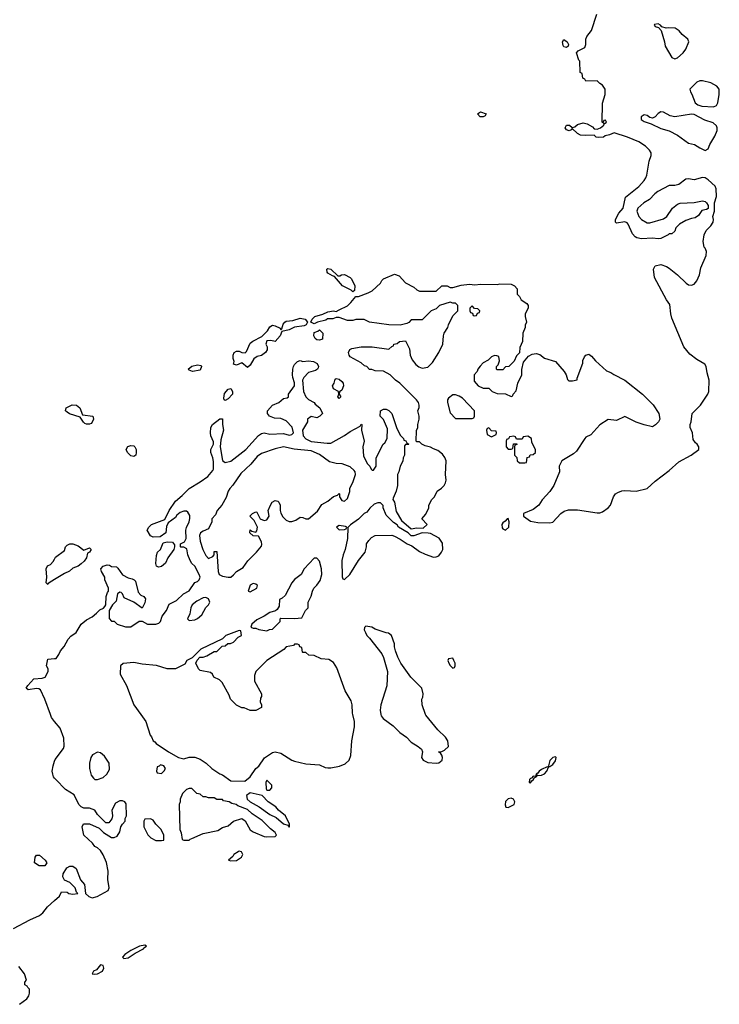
# Model space of a CAD drawing. Header units: inches. Extents: x 2386215 to 2556187, y 580866 to 760840.
# Tile 35 of 203: x 2519748 to 2524791, y 587910 to 595010. Entities that reach past the tile are written whole.
import ezdxf

# ---------------------------------------------------------------- set-up
doc = ezdxf.new("R2010")
doc.units = ezdxf.units.IN
doc.header["$MEASUREMENT"] = 0
for name, color, linetype in [('C5518', 7, 'Continuous'), ('C5519', 7, 'Continuous'), ('C5528', 7, 'Continuous'), ('C5529', 7, 'Continuous')]:
    doc.layers.add(name, color=color, linetype=linetype)

msp = doc.modelspace()

# ---------------------------------------------------------------- linework, layer by layer
at = {"layer": 'C5518', "color": 5, "elevation": 20}
for points in [[(2520000, 589950.5), (2519978, 589978), (2519969.9, 590000)], [(2520000, 589541.2), (2519992.7, 589550), (2519986, 589570), (2519982.7, 589590), (2519989.3, 589630), (2520000, 589664.3)], [(2519702.8, 588457.2), (2519820.6, 588519.4), (2519891.6, 588550), (2519914.3, 588570), (2519947.4, 588612.6), (2520000, 588659.3)], [(2519747.6, 587910), (2519800.5, 587950), (2519814.7, 587970), (2519819.6, 587990), (2519818, 588018), (2519806, 588030), (2519802, 588042), (2519786, 588050), (2519786, 588070), (2519796.4, 588083.6), (2519782.9, 588130), (2519742.7, 588182.7)]]:
    msp.add_lwpolyline(points, dxfattribs=at)
msp.add_lwpolyline([(2519930, 588909), (2519889.3, 588909.3), (2519855.3, 588930), (2519859, 588970), (2519870, 588984.7), (2519890, 588986), (2519931.3, 588950), (2519944.7, 588930)], close=True, dxfattribs=at)
at = {"layer": 'C5519', "color": 5, "elevation": 20}
for points in [[(2520000, 590974.3), (2519978.5, 590961.5), (2519954.4, 590945.6), (2519950, 590938), (2519938, 590950), (2519944, 590990), (2519938, 591050), (2519948.9, 591071.2), (2519970, 591082), (2519990, 591102), (2520000, 591120.6)], [(2519969.9, 590000), (2519929.2, 590110), (2519897, 590177), (2519886, 590186), (2519870, 590187), (2519810, 590177.2), (2519794, 590190), (2519806, 590210), (2519850, 590256), (2519910, 590260.7), (2519932.7, 590270), (2519954, 590310), (2519954, 590330), (2519941.2, 590350), (2519950, 590398), (2520000, 590403.6)]]:
    msp.add_lwpolyline(points, dxfattribs=at)
at = {"layer": 'C5528', "color": 5, "elevation": 20}
for points in [[(2520000, 589664.3), (2520003.7, 589676.3), (2520064.7, 589755.3), (2520069.1, 589770.9), (2520066, 589830), (2520040.2, 589900.2), (2520000, 589950.5)], [(2520621.9, 590000), (2520658, 589950), (2520687.3, 589850), (2520698.5, 589838.5), (2520711.3, 589810), (2520723, 589803), (2520731.3, 589790), (2520820.7, 589730), (2520892, 589690), (2520930, 589681), (2520970, 589691.3), (2521010, 589691.3), (2521050, 589678), (2521092, 589650), (2521132, 589610), (2521190, 589571.3), (2521210, 589564.7), (2521270, 589522), (2521370, 589518), (2521408.7, 589550), (2521449.3, 589610.7), (2521472.9, 589627.1), (2521513.6, 589686.4), (2521570, 589724.7), (2521590, 589731.3), (2521630, 589722), (2521710.6, 589670.6), (2521730, 589662.8), (2521810, 589644.9), (2521910, 589636.4), (2521950, 589617.1), (2521970, 589614.4), (2521990, 589614.4), (2522052.8, 589627.2), (2522095.1, 589644.9), (2522123.6, 589670), (2522135.2, 589704.8), (2522141.6, 589810), (2522162.4, 589910), (2522160.7, 589950), (2522149.8, 590000)], [(2522351.6, 590000), (2522353.4, 589990), (2522368, 589970), (2522439.1, 589919.1), (2522489.4, 589869.4), (2522535.8, 589835.8), (2522570, 589799.1), (2522621, 589770), (2522644.7, 589750), (2522652, 589730), (2522644.9, 589690), (2522657.3, 589670), (2522690, 589653.4), (2522750, 589648.2), (2522770, 589651), (2522794, 589670), (2522795.3, 589690), (2522790, 589706), (2522782, 589722), (2522766, 589730), (2522790, 589732), (2522810, 589742), (2522838, 589770), (2522835.3, 589810), (2522816.5, 589836.5), (2522762, 589890), (2522674.6, 589994.6), (2522672.7, 590000)], [(2520000, 588659.3), (2520034.5, 588690), (2520050, 588722), (2520090, 588718), (2520102, 588710), (2520130, 588704.9), (2520166, 588710), (2520158, 588718), (2520148, 588750), (2520110, 588788), (2520070, 588806), (2520058, 588830), (2520062, 588850), (2520087, 588893), (2520110, 588906), (2520130, 588906.8), (2520156, 588890), (2520186.4, 588806.4), (2520214.8, 588774.8), (2520222, 588710), (2520246.4, 588686.4), (2520270, 588677.3), (2520306.2, 588686.2), (2520385.2, 588730), (2520392.3, 588750), (2520382.7, 588810), (2520386, 588870), (2520373.2, 588933.2), (2520348.9, 588988.8), (2520330, 589018), (2520310, 589038), (2520290, 589048), (2520272.9, 589072.9), (2520210, 589128.7), (2520199, 589190), (2520209, 589211), (2520250.7, 589210.7), (2520319.8, 589179.8), (2520352, 589150), (2520410, 589112), (2520430, 589112), (2520450, 589122), (2520470, 589154), (2520478, 589190), (2520488, 589210), (2520508, 589230), (2520508, 589250), (2520518, 589270), (2520516.4, 589356.4), (2520506, 589370), (2520490, 589378), (2520470, 589378), (2520439.6, 589360.4), (2520412, 589310), (2520418, 589270), (2520411.6, 589248.4), (2520390, 589218), (2520370, 589218), (2520310, 589278), (2520289.3, 589309.3), (2520250, 589325.2), (2520210, 589325.2), (2520190, 589334), (2520174, 589350), (2520140.2, 589420.2), (2520077.8, 589457.8), (2520009.3, 589530), (2520000, 589541.2)]]:
    msp.add_lwpolyline(points, dxfattribs=at)
for points in [[(2520310, 589729), (2520272, 589710), (2520261, 589690), (2520251, 589650), (2520251, 589610), (2520263.5, 589563.5), (2520279.6, 589539.6), (2520290, 589532), (2520310, 589531.3), (2520350, 589544.7), (2520375.3, 589570), (2520396, 589604), (2520394, 589650), (2520360.2, 589700.2), (2520330, 589724)], [(2523610, 589695.4), (2523590, 589689.6), (2523570, 589667), (2523558.8, 589630), (2523561.4, 589621.4), (2523570, 589623.8), (2523590, 589638.8), (2523610, 589664.9), (2523615.1, 589690)], [(2520762, 589638), (2520752.7, 589627.3), (2520738, 589622), (2520734, 589590), (2520738, 589578), (2520770, 589574), (2520790, 589594), (2520798, 589610), (2520786, 589630)], [(2523550, 589622.7), (2523510, 589602.8), (2523491.7, 589590), (2523483.4, 589576.6), (2523470.6, 589570), (2523478, 589562), (2523470, 589566), (2523467.1, 589552.9), (2523450, 589554.7), (2523438.5, 589541.5), (2523430, 589538.9), (2523423.2, 589530), (2523421, 589510), (2523430, 589507.4), (2523438.6, 589521.4), (2523452.8, 589530), (2523456.1, 589543.9), (2523472, 589550), (2523480.1, 589559.9), (2523510, 589563), (2523530, 589571.6), (2523548.4, 589590), (2523558.9, 589618.9)], [(2521530, 589526), (2521522, 589510), (2521523.6, 589463.6), (2521530, 589454), (2521550, 589454), (2521566, 589470), (2521566, 589490)], [(2520990, 589466), (2520970, 589466), (2520950, 589458), (2520922, 589430), (2520904.7, 589390), (2520904.7, 589370), (2520898, 589350), (2520902, 589170), (2520912.7, 589147.3), (2520918, 589098), (2520930, 589094), (2520970, 589094), (2520978, 589102), (2520990, 589104.7), (2521070, 589142), (2521176.5, 589163.5), (2521210, 589184.7), (2521250, 589198), (2521289.1, 589230.9), (2521350, 589251), (2521373.7, 589233.7), (2521408.2, 589168.2), (2521430, 589154), (2521510, 589120.5), (2521530, 589117.1), (2521590, 589119.1), (2521599.5, 589130), (2521589.6, 589150), (2521556.2, 589176.2), (2521496.3, 589236.3), (2521424.5, 589284.5), (2521390, 589313.6), (2521320.4, 589340.4), (2521308, 589350), (2521278, 589358), (2521258, 589370), (2521218, 589378), (2521210, 589386), (2521170, 589386), (2521150, 589398), (2521110, 589398), (2521090, 589406), (2521070, 589406), (2521050, 589426), (2521026, 589430)], [(2521410, 589434), (2521383.8, 589416.2), (2521388.5, 589390), (2521409, 589369), (2521474.5, 589334.5), (2521550, 589278.8), (2521596.3, 589256.3), (2521650, 589210.8), (2521682, 589202), (2521690, 589186.8), (2521694, 589190), (2521693.2, 589210), (2521664, 589270), (2521614, 589310), (2521595.1, 589335.1), (2521539, 589370), (2521496.5, 589416.5)], [(2523290, 589396.5), (2523270, 589391.9), (2523250, 589372.2), (2523247.8, 589347.8), (2523251.7, 589331.7), (2523270, 589328.4), (2523311.7, 589350), (2523317.9, 589370), (2523307.8, 589390)], [(2520690, 589248), (2520650, 589246), (2520642, 589230), (2520642, 589190), (2520671.6, 589131.6), (2520694, 589110), (2520730, 589092), (2520770, 589092), (2520786, 589094), (2520788, 589130), (2520768, 589170), (2520728.9, 589208.8), (2520710, 589238)], [(2521330, 589013.2), (2521322, 589010), (2521292, 588990), (2521283.6, 588976.4), (2521254, 588950), (2521270, 588944.7), (2521310, 588946.8), (2521348, 588970), (2521355.3, 588990), (2521346, 589010)], [(2520650, 588335.4), (2520610.8, 588330), (2520550, 588299.2), (2520506.4, 588270), (2520488.4, 588250), (2520499.8, 588239.8), (2520530, 588245.4), (2520580.8, 588279.2), (2520639.7, 588310), (2520642.5, 588317.5), (2520660.9, 588330)], [(2520330, 588195.1), (2520300.6, 588159.4), (2520280.7, 588150), (2520271, 588130), (2520290, 588126.5), (2520309, 588130), (2520346, 588150), (2520354.6, 588170), (2520350, 588189.2)]]:
    msp.add_lwpolyline(points, close=True, dxfattribs=at)
at = {"layer": 'C5529', "color": 5, "elevation": 20}
for points in [[(2520000, 590403.6), (2520010, 590404.7), (2520030, 590432), (2520041.5, 590458.5), (2520068, 590490), (2520096.4, 590543.6), (2520116.4, 590563.6), (2520155.3, 590590), (2520190, 590651.3), (2520230, 590682), (2520270, 590704.7), (2520302, 590730), (2520324.5, 590755.5), (2520352.9, 590767.1), (2520362, 590778), (2520369, 590790), (2520372.3, 590850), (2520380.2, 590879.8), (2520388, 590890), (2520388, 590910), (2520362, 590970), (2520362, 590990), (2520337.2, 591030), (2520333.2, 591050), (2520349.4, 591070.6), (2520378.8, 591078.8), (2520396, 591076), (2520410, 591067.3), (2520444.7, 591064.7), (2520456, 591056), (2520490, 591007.3), (2520530, 590986), (2520558.8, 590978.8), (2520574, 590970), (2520582, 590962), (2520602.8, 590882.8), (2520620.7, 590860.7), (2520642, 590850), (2520654.8, 590834.8), (2520650, 590806), (2520630, 590766), (2520570, 590808.7), (2520501.2, 590841.2), (2520488, 590870), (2520479, 590879), (2520470, 590882), (2520452, 590870), (2520442.5, 590817.5), (2520416, 590790), (2520392, 590750), (2520392.7, 590692.7), (2520410, 590674), (2520430, 590672), (2520450, 590652), (2520510, 590631.3), (2520550, 590632), (2520610, 590674), (2520630, 590674), (2520670, 590652), (2520730, 590651.3), (2520750, 590658), (2520762, 590670), (2520776, 590710), (2520806, 590750), (2520825.1, 590794.9), (2520878.4, 590821.6), (2520929, 590870), (2520969.5, 590890.5), (2521009.5, 590950.5), (2521030, 590958), (2521042, 590970), (2521048, 590990), (2521042, 591010), (2521009.5, 591069.5), (2520990, 591089.2), (2520978, 591110), (2520959, 591150), (2520953.2, 591193.2), (2520930, 591206), (2520910, 591206), (2520906, 591210), (2520906, 591230), (2520935.3, 591244.7), (2520948.7, 591270), (2520946, 591330), (2520949.3, 591349.3), (2520969.4, 591390), (2520974.2, 591414.2), (2520973.8, 591433.8), (2520958.9, 591458.9), (2520950, 591465.2), (2520930, 591466.6), (2520903.7, 591456.3), (2520881.7, 591438.3), (2520870, 591421.2), (2520818, 591382), (2520805.4, 591354.6), (2520802, 591310), (2520759.6, 591280.4), (2520710, 591278), (2520690, 591288), (2520668, 591330), (2520678, 591350), (2520698, 591370), (2520794.6, 591405.4), (2520825.2, 591470), (2520870, 591538), (2520920.2, 591579.8), (2520969.5, 591630.5), (2521050, 591677.3), (2521103.5, 591716.5), (2521140.1, 591759.9), (2521146, 591770), (2521144.7, 591824.7), (2521141.2, 591850), (2521126, 591890), (2521126, 591910), (2521146, 591950), (2521145.6, 591965.6), (2521125.2, 592010), (2521122.7, 592030), (2521126.6, 592070), (2521137.2, 592090), (2521190, 592132), (2521210.8, 592130.8), (2521211, 592090), (2521217.3, 592050), (2521198.5, 591981.5), (2521193, 591930), (2521210.8, 591830.8), (2521230, 591816), (2521270, 591827.7), (2521379.3, 591910), (2521470, 592012), (2521490, 592026), (2521510, 592030.8), (2521550, 592022), (2521650, 592025.5), (2521690, 592014.8), (2521710, 592018), (2521722, 592030), (2521712.9, 592072.9), (2521670, 592118), (2521630, 592135.3), (2521583.6, 592136.4), (2521548, 592150), (2521535.3, 592170), (2521535.3, 592190), (2521569.3, 592230.7), (2521615.3, 592250), (2521650, 592278), (2521676.4, 592283.6), (2521686, 592290), (2521686, 592310), (2521728.7, 592370), (2521728.9, 592391.2), (2521716, 592430), (2521715.1, 592450), (2521717.2, 592490), (2521721.2, 592510), (2521730, 592524.7), (2521750, 592544.7), (2521770, 592551.3), (2521790, 592546), (2521830, 592550.8), (2521866.4, 592546.4), (2521892, 592530), (2521902, 592510), (2521899.6, 592500.4), (2521894, 592490), (2521879.8, 592480.2), (2521830, 592465.2), (2521797.3, 592430), (2521787.3, 592410), (2521794, 592330), (2521810, 592291), (2521830, 592271), (2521871.3, 592250), (2521878, 592238), (2521911.3, 592210), (2521931.3, 592170), (2521912, 592150), (2521890, 592139), (2521850, 592148), (2521822, 592130), (2521822, 592110), (2521786.8, 592050), (2521790.7, 592010), (2521810, 591986.8), (2521847.9, 591967.9), (2521964.8, 591955.2), (2521990, 591957.1), (2522089.5, 592010.5), (2522130, 592041), (2522202, 592078), (2522210, 592094), (2522214, 592090), (2522212, 592050), (2522232, 591970), (2522222, 591930), (2522225.4, 591865.4), (2522252, 591810), (2522271.3, 591791.3), (2522282, 591770), (2522290, 591762), (2522298, 591762), (2522318, 591790), (2522318, 591850), (2522368, 591950), (2522380.4, 591959.6), (2522398, 591990), (2522400.4, 592060.4), (2522370, 592126), (2522346, 592150), (2522348, 592190), (2522370, 592202), (2522390, 592202), (2522410, 592192), (2522431, 592170), (2522464.7, 592070), (2522490, 592014), (2522514, 591990), (2522518, 591978), (2522532.7, 591972.7), (2522538, 591958), (2522554, 591950), (2522550, 591946), (2522530, 591946), (2522522, 591938), (2522522, 591870), (2522512, 591850), (2522510, 591826), (2522491.3, 591790), (2522482, 591750), (2522472, 591730), (2522471.3, 591650), (2522462, 591610), (2522439.6, 591560.4), (2522438, 591550), (2522451, 591530), (2522462.8, 591462.8), (2522499.8, 591399.8), (2522570, 591338), (2522610, 591344.7), (2522656.4, 591343.6), (2522686, 591370), (2522646, 591410), (2522676.4, 591443.6), (2522698, 591490), (2522698, 591510), (2522718, 591550), (2522738, 591570), (2522758, 591610), (2522788.4, 591631.6), (2522808.4, 591651.6), (2522818, 591670), (2522822, 591690), (2522818, 591730), (2522822, 591830), (2522812.9, 591852.9), (2522796.5, 591876.5), (2522763.1, 591903.1), (2522730, 591915.3), (2522710, 591928.7), (2522670, 591938), (2522646, 591950), (2522630, 591966), (2522610, 591966), (2522606, 591970), (2522607.3, 592047.3), (2522618, 592070), (2522618, 592090), (2522628, 592130), (2522628, 592150), (2522618, 592190), (2522627.3, 592212.7), (2522628, 592230), (2522622, 592250), (2522608.7, 592270), (2522488, 592390), (2522458, 592410), (2522418, 592450), (2522370, 592475.3), (2522310, 592478), (2522287.3, 592487.3), (2522270, 592488), (2522250, 592508), (2522234.6, 592514.6), (2522210, 592535.3), (2522130, 592578), (2522122, 592590), (2522118, 592610), (2522128.9, 592631.2), (2522141.2, 592638.8), (2522210, 592651), (2522290, 592651), (2522410, 592634), (2522430, 592654), (2522442, 592658), (2522446, 592670), (2522470, 592674), (2522486, 592690), (2522530, 592694), (2522556.9, 592636.9), (2522562, 592590), (2522576.9, 592556.9), (2522603.5, 592523.5), (2522626.4, 592506.4), (2522650, 592498), (2522690, 592504.7), (2522723.1, 592536.9), (2522768.7, 592610), (2522798, 592670), (2522802, 592730), (2522808.7, 592750), (2522835.3, 592790), (2522838, 592810), (2522870, 592874), (2522906, 592910), (2522906, 592950), (2522890, 592966), (2522870, 592966), (2522850, 592973.2), (2522774, 592950), (2522750, 592926), (2522714, 592910), (2522650, 592846), (2522570, 592846), (2522552.7, 592827.3), (2522539.6, 592820.4), (2522490, 592808), (2522410, 592808.7), (2522269.1, 592829.1), (2522230, 592848), (2522170, 592848), (2522150, 592842), (2522110, 592842), (2522050, 592862), (2522030, 592862), (2522006.4, 592853.6), (2521967.1, 592852.9), (2521956, 592844), (2521894, 592830), (2521870, 592818), (2521846, 592830), (2521855.3, 592850), (2521875.3, 592870), (2521933.2, 592886.8), (2521970, 592902.8), (2522010, 592910.5), (2522030, 592904.7), (2522050, 592918.8), (2522110, 592946.8), (2522135.3, 592970), (2522170, 593014), (2522190, 593014), (2522260.2, 593039.8), (2522290, 593056), (2522348, 593110), (2522358, 593130), (2522370, 593142), (2522450, 593174), (2522483.5, 593163.5), (2522530, 593112), (2522590, 593082), (2522610, 593062), (2522630, 593052), (2522750, 593052), (2522791.6, 593091.6), (2522830, 593091.3), (2522850, 593078), (2522870, 593078), (2522930, 593096), (2522990, 593102.8), (2523030, 593098.8), (2523070, 593102.8), (2523190, 593101), (2523210, 593104.7), (2523290, 593102), (2523314, 593090), (2523334, 593070), (2523334, 593030), (2523350, 593014), (2523362, 592990), (2523403.6, 592963.6), (2523414, 592950), (2523414, 592930), (2523392, 592890), (2523392, 592870), (2523402, 592830), (2523392.7, 592807.3), (2523392, 592790), (2523374, 592750), (2523372, 592690), (2523352.7, 592647.3), (2523351.6, 592608.4), (2523330, 592586), (2523311.3, 592548.7), (2523290, 592526), (2523274, 592510), (2523250, 592506), (2523230, 592486), (2523190, 592486), (2523186, 592490), (2523186, 592510), (2523198, 592522), (2523206, 592550), (2523202, 592582), (2523187.3, 592587.3), (2523170, 592588), (2523150, 592578), (2523125.4, 592554.6), (2523090, 592535.3), (2523067.5, 592512.5), (2523051.3, 592490), (2523046, 592474), (2523024.7, 592450), (2523023.6, 592403.6), (2523054, 592370), (2523090, 592354), (2523130, 592354), (2523154, 592330), (2523190, 592314), (2523250, 592312), (2523290, 592294), (2523302, 592298), (2523306, 592310), (2523327.3, 592332.7), (2523338, 592390), (2523368, 592450), (2523368.4, 592488.4), (2523380.2, 592539.8), (2523416, 592584), (2523442.7, 592597.3), (2523470, 592602.8), (2523496.3, 592596.3), (2523532, 592570), (2523610, 592546), (2523674, 592474), (2523686.8, 592450), (2523696, 592416), (2523706.4, 592406.4), (2523733.6, 592406.4), (2523766, 592414), (2523766, 592426), (2523807.3, 592532.7), (2523808.4, 592551.6), (2523820.4, 592579.6), (2523828.4, 592591.6), (2523850, 592598), (2523870, 592584.7), (2523898, 592550), (2523976.9, 592476.9), (2524010, 592466), (2524030, 592451), (2524110.4, 592410.4), (2524238, 592310), (2524313.7, 592233.7), (2524356, 592170), (2524362, 592130), (2524352, 592110), (2524331.1, 592088.8), (2524310, 592075.3), (2524250, 592088.7), (2524191.6, 592108.4), (2524110, 592148), (2524050, 592119), (2523990, 592128), (2523930, 592089), (2523864, 592016), (2523830, 591999), (2523821, 591990), (2523760.9, 591899.1), (2523739.5, 591880.5), (2523656, 591830), (2523637.3, 591790), (2523638.8, 591750), (2523598.8, 591650), (2523570, 591608.7), (2523513.2, 591546.8), (2523490.4, 591509.6), (2523450, 591478.4), (2523380.7, 591450), (2523379.1, 591430), (2523430, 591394.9), (2523483.9, 591383.9), (2523570, 591382), (2523590, 591387), (2523649.8, 591450.2), (2523673.8, 591466.2), (2523704.2, 591475.8), (2523770, 591474.9), (2523910, 591454.3), (2523930, 591454.6), (2523950, 591461.7), (2523989.6, 591490), (2524006, 591510), (2524028, 591570), (2524043, 591590), (2524058.9, 591601.1), (2524087.7, 591612.3), (2524110, 591614.3), (2524190.9, 591609.1), (2524270, 591628.9), (2524330, 591681.7), (2524430, 591758.8), (2524499.3, 591820.7), (2524589.3, 591870), (2524644, 591910), (2524642.7, 591930), (2524632, 591950), (2524619.7, 591959.7), (2524603.6, 591983.6), (2524598.9, 592030), (2524581.8, 592070), (2524580.3, 592090), (2524587.2, 592110), (2524595.4, 592170), (2524655, 592230), (2524709.1, 592310), (2524716.2, 592330), (2524717.4, 592410), (2524703.4, 592463.4), (2524697.1, 592510), (2524686.3, 592526.3), (2524630, 592559.7), (2524577.9, 592597.9), (2524536, 592650), (2524450, 592857.2), (2524441, 592890), (2524435.1, 592955.1), (2524409.4, 592990), (2524325.2, 593150), (2524318, 593210), (2524330, 593234), (2524370, 593244.7), (2524410, 593231), (2524430, 593218), (2524490.7, 593170.7), (2524551.3, 593110), (2524570, 593098.8), (2524590, 593094.8), (2524610, 593104), (2524630, 593127.7), (2524647.6, 593170), (2524659, 593221), (2524697.6, 593310), (2524698, 593338), (2524690, 593362), (2524682, 593370), (2524674, 593410), (2524682, 593458), (2524695.3, 593490), (2524730, 593524), (2524746, 593550), (2524749, 593570), (2524744, 593590), (2524757.2, 593630), (2524757, 593690), (2524770, 593734), (2524769.5, 593790), (2524760.7, 593810), (2524710, 593856.2), (2524690, 593869.4), (2524670, 593872.3), (2524610, 593855.1), (2524570, 593862), (2524550, 593859.5), (2524498.3, 593821.7), (2524470, 593815.1), (2524430, 593813.2), (2524348.7, 593771.3), (2524325.8, 593754.1), (2524286.9, 593713.1), (2524247.3, 593690), (2524204, 593650), (2524197.3, 593630), (2524211, 593590), (2524230.8, 593570), (2524270, 593546), (2524290, 593545.5), (2524390, 593574), (2524413.2, 593590), (2524454, 593650), (2524490, 593678.8), (2524510, 593686.8), (2524610, 593691.3), (2524670, 593704.7), (2524690, 593698), (2524698, 593690), (2524711.3, 593670), (2524711.6, 593648.4), (2524699.6, 593640.4), (2524666, 593634), (2524642, 593598), (2524618, 593582), (2524590, 593577.2), (2524550, 593561.2), (2524504.5, 593535.5), (2524478, 593510), (2524470, 593486), (2524450, 593466), (2524430, 593466), (2524422, 593458), (2524370, 593433.2), (2524350.6, 593429.4), (2524310, 593434), (2524230, 593429), (2524196.6, 593436.6), (2524183.6, 593443.6), (2524164.7, 593464.7), (2524135.4, 593535.4), (2524126.3, 593546.3), (2524110, 593553.3), (2524050, 593542.9), (2524042, 593550), (2524043.5, 593570), (2524065.8, 593614.2), (2524097, 593650), (2524115.3, 593730), (2524210, 593807.3), (2524249.3, 593850), (2524260.9, 593870), (2524269.3, 593890), (2524285.2, 593990), (2524299, 594030), (2524299, 594050), (2524289, 594070), (2524259.1, 594099.1), (2524210, 594129.3), (2524130, 594162), (2524034, 594194), (2524000.7, 594179.3), (2523968, 594172), (2523955.9, 594164.1), (2523920.2, 594160.2), (2523903.7, 594163.7), (2523890, 594178), (2523830, 594174.5), (2523790, 594178), (2523769.5, 594189.5), (2523730, 594226), (2523723.6, 594216.4), (2523710, 594209.5), (2523690, 594215.3), (2523679, 594230), (2523690, 594250.4), (2523712, 594250), (2523730, 594232), (2523750, 594238), (2523770, 594254.8), (2523810, 594266), (2523838, 594258), (2523876.8, 594236.8), (2523890, 594222), (2523910, 594221), (2523935.3, 594230), (2523958, 594250), (2523960.4, 594259.6), (2523978, 594270), (2523970, 594286), (2523958, 594282), (2523954, 594270), (2523958, 594262), (2523946, 594270), (2523948.4, 594408.4), (2523968.4, 594471.6), (2523968, 594510), (2523950, 594538), (2523929.1, 594549.1), (2523910, 594568), (2523830, 594566), (2523822, 594582), (2523807.3, 594587.3), (2523802, 594622), (2523788, 594630), (2523786, 594710), (2523778, 594718), (2523762, 594770), (2523774, 594786), (2523822, 594810), (2523828.9, 594831.2), (2523829, 594870), (2523835.3, 594890), (2523868.9, 594931.2), (2523908.7, 595050)], [(2520000, 591120.6), (2520006.8, 591133.2), (2520070, 591182), (2520078, 591210), (2520090, 591222), (2520110, 591231), (2520130, 591231), (2520170, 591216), (2520210, 591184.7), (2520250, 591202), (2520262, 591190), (2520251, 591170), (2520236.9, 591163.1), (2520230, 591129.2), (2520213.5, 591106.5), (2520190, 591085.2), (2520170, 591069.2), (2520130, 591055.3), (2520107.3, 591032.7), (2520070, 591016), (2520000, 590974.3)], [(2522149.8, 590000), (2522147.6, 590010), (2522145.6, 590070), (2522138.6, 590098.6), (2522094.5, 590170), (2522035.1, 590335.1), (2522010, 590375.3), (2521976.4, 590396.4), (2521920.4, 590400.4), (2521870, 590426), (2521832.7, 590427.3), (2521810, 590446), (2521790, 590446), (2521786, 590450), (2521782, 590482), (2521767.3, 590487.3), (2521762, 590502), (2521750, 590506), (2521730, 590506), (2521722, 590498), (2521670, 590488), (2521650.9, 590469.1), (2521530, 590388.7), (2521451.1, 590308.8), (2521439.6, 590280.4), (2521439.6, 590239.6), (2521491.3, 590150), (2521492, 590130), (2521483.6, 590116.4), (2521482, 590090), (2521492, 590070), (2521492, 590050), (2521451.1, 590028.8), (2521430, 590028), (2521408.9, 590028.8), (2521367.3, 590047.3), (2521350, 590048), (2521310, 590068), (2521268.7, 590110), (2521258, 590138), (2521208, 590230), (2521188.9, 590248.8), (2521148, 590270), (2521138, 590290), (2521123.1, 590303.1), (2521050, 590318), (2521038, 590330), (2521018, 590370), (2521027.3, 590392.7), (2521047.3, 590412.7), (2521070, 590414), (2521096.4, 590423.6), (2521150, 590454), (2521170, 590454), (2521207.3, 590492.7), (2521230, 590494), (2521248.4, 590511.6), (2521267.3, 590512.7), (2521290, 590522), (2521323.1, 590556.9), (2521346, 590570), (2521342, 590602), (2521330, 590606), (2521234, 590570), (2521210, 590546), (2521054, 590470), (2520992, 590408), (2520954, 590390), (2520938, 590362), (2520871.6, 590328.4), (2520811.6, 590328.4), (2520733.6, 590353.6), (2520630, 590362), (2520570, 590375.3), (2520492.7, 590367.3), (2520474, 590350), (2520472, 590290), (2520518, 590210), (2520571.3, 590070), (2520621.9, 590000)], [(2522672.7, 590000), (2522648.7, 590070), (2522648, 590110), (2522654.6, 590125.4), (2522655.3, 590150), (2522646, 590190), (2522568, 590270), (2522495.3, 590370), (2522473.6, 590413.6), (2522458, 590458), (2522448.9, 590488.8), (2522448.7, 590510), (2522428.4, 590568.4), (2522407.3, 590587.3), (2522390, 590588), (2522310, 590615.3), (2522286, 590630), (2522243.6, 590636.4), (2522232.7, 590627.3), (2522232, 590610), (2522241, 590590), (2522251.3, 590570), (2522270.7, 590550.7), (2522357.5, 590437.5), (2522370.6, 590410.6), (2522400.5, 590310), (2522394.2, 590205.8), (2522350.5, 590070), (2522346, 590030), (2522351.6, 590000)]]:
    msp.add_lwpolyline(points, dxfattribs=at)
for points in [[(2524350, 594979), (2524324.7, 594975.3), (2524322, 594970), (2524330, 594962), (2524352.7, 594952.7), (2524372, 594932), (2524396, 594850), (2524399.8, 594819.8), (2524450, 594738), (2524470, 594727.7), (2524490, 594736), (2524530, 594770.8), (2524550, 594797.3), (2524572.7, 594850), (2524565.2, 594870), (2524522.5, 594902.5), (2524501.2, 594930), (2524474, 594950), (2524427.9, 594952.1), (2524408.7, 594948.7), (2524378, 594958), (2524368, 594970)], [(2523690, 594808.7), (2523670, 594815.3), (2523665.1, 594825.1), (2523662, 594850), (2523670, 594866), (2523694.8, 594850), (2523704.7, 594830), (2523702, 594818)], [(2524670, 594569.4), (2524650, 594569.3), (2524630, 594559.3), (2524578.8, 594510), (2524582.8, 594490), (2524593.4, 594473.4), (2524618, 594410), (2524636.8, 594396.8), (2524666.2, 594386.2), (2524750, 594381.3), (2524770, 594390.7), (2524780.5, 594410), (2524791.2, 594471.2), (2524789.3, 594510), (2524772.7, 594530), (2524730, 594554.7)], [(2523090, 594309.6), (2523068, 594310), (2523048, 594330), (2523070, 594346), (2523110, 594331), (2523103.6, 594316.4)], [(2524370, 594346), (2524350, 594334), (2524330, 594309.3), (2524310, 594299.3), (2524290, 594304), (2524270, 594319), (2524250, 594324), (2524227.7, 594310), (2524227.3, 594290), (2524250, 594274.8), (2524299.9, 594259.9), (2524370, 594224.4), (2524428.7, 594208.7), (2524490, 594178), (2524570, 594120.5), (2524611.3, 594110), (2524650, 594084.9), (2524690, 594066.4), (2524710, 594078.8), (2524722.9, 594110), (2524759.7, 594170), (2524775.6, 594210), (2524776.2, 594230), (2524770, 594244), (2524746.3, 594266.3), (2524686, 594286), (2524610, 594327), (2524590, 594329.6), (2524469.7, 594309.7), (2524436.6, 594316.6), (2524390, 594343.7)], [(2522042, 593162), (2522056.4, 593163.6), (2522068.9, 593171.2), (2522090, 593172), (2522131.1, 593151.2), (2522141, 593141), (2522162.8, 593090), (2522162, 593058), (2522150, 593048), (2522138.6, 593058.6), (2522074, 593090), (2522018, 593158), (2522002, 593162), (2521970, 593182), (2521964, 593190), (2521962, 593210), (2521970, 593216), (2521990, 593211.3)], [(2523010, 592946), (2522994, 592930), (2522994, 592910), (2522998, 592898), (2523012.7, 592892.7), (2523018, 592878), (2523030, 592874), (2523042, 592878), (2523047.3, 592892.7), (2523062, 592898), (2523066, 592910), (2523050, 592926), (2523027.3, 592927.3)], [(2521590, 592689.2), (2521557.2, 592697.2), (2521530, 592693.2), (2521522, 592670), (2521531, 592650), (2521530.8, 592630), (2521518.8, 592610), (2521490, 592589), (2521459.8, 592580.2), (2521434.8, 592565.2), (2521410, 592518), (2521390, 592502), (2521350, 592535.3), (2521310, 592518), (2521290, 592526), (2521294.6, 592545.4), (2521286.2, 592566.2), (2521286, 592590), (2521294.5, 592610), (2521310, 592620.3), (2521330, 592619.5), (2521350, 592610.5), (2521372.9, 592607.1), (2521383.2, 592616.8), (2521410, 592676.4), (2521427.9, 592692.1), (2521493.4, 592726.6), (2521534.7, 592765.3), (2521550, 592796), (2521570, 592806.8), (2521590, 592802.8), (2521624.7, 592784.7), (2521630, 592774), (2521638, 592782), (2521646.3, 592813.7), (2521659, 592830), (2521670, 592835.5), (2521718, 592842), (2521770, 592858.4), (2521804.7, 592850), (2521822, 592830), (2521814, 592810), (2521798, 592802), (2521730, 592793.2), (2521690, 592773.2), (2521638, 592762), (2521624.7, 592730)], [(2521910, 592698), (2521890, 592702), (2521878, 592710), (2521868, 592730), (2521870, 592754), (2521896.4, 592763.6), (2521910, 592774), (2521934, 592750), (2521930, 592706)], [(2520993.6, 592473.6), (2520970, 592482), (2520962, 592490), (2520990, 592510.5), (2521030, 592520.5), (2521055.5, 592515.5), (2521058.8, 592510), (2521050, 592482)], [(2522050, 592278), (2522042, 592290), (2522048, 592310), (2522046, 592330), (2522010, 592348), (2522002, 592370), (2522015.3, 592390), (2522022, 592418), (2522030, 592422), (2522050, 592418), (2522070, 592401), (2522078.8, 592390), (2522082.8, 592370), (2522070, 592338), (2522052.7, 592327.3), (2522052, 592310), (2522062, 592290)], [(2521230, 592265.2), (2521222, 592270), (2521220.2, 592280.2), (2521224.4, 592315.6), (2521250, 592346), (2521270, 592351.3), (2521282, 592330), (2521281, 592310), (2521250, 592275.3)], [(2522890, 592306), (2522870, 592306), (2522839.6, 592280.4), (2522832, 592270), (2522832, 592250), (2522850, 592174), (2522890, 592134), (2523010, 592134), (2523022, 592138), (2523026, 592150), (2523026, 592190), (2522940.4, 592280.4), (2522916.4, 592296.4)], [(2520230, 592093.2), (2520218.6, 592098.6), (2520207.2, 592107.2), (2520184, 592144), (2520107.7, 592167.7), (2520090, 592179), (2520079, 592190), (2520082, 592210), (2520126.6, 592233.4), (2520158, 592230), (2520180.7, 592210), (2520201.4, 592161.4), (2520274.8, 592150), (2520279.1, 592130), (2520270, 592108), (2520262, 592098), (2520250, 592093.2)], [(2523130, 592066), (2523118, 592062), (2523114, 592050), (2523118, 592018), (2523150, 592002), (2523182, 592018), (2523186, 592030), (2523182, 592042), (2523150, 592046)], [(2523410, 592006), (2523378, 592002), (2523370, 591986), (2523330, 591986), (2523322, 592002), (2523310, 592006), (2523278, 592002), (2523272.7, 591987.3), (2523258, 591982), (2523254, 591970), (2523254, 591930), (2523270, 591914), (2523290, 591914), (2523302, 591918), (2523307.3, 591952.7), (2523332.7, 591952.7), (2523332.7, 591947.3), (2523318, 591942), (2523314, 591930), (2523314, 591870), (2523332.7, 591852.7), (2523334, 591830), (2523350, 591814), (2523390, 591814), (2523402, 591818), (2523407.3, 591852.7), (2523422, 591858), (2523427.3, 591872.7), (2523450, 591874), (2523466, 591890), (2523466, 591910), (2523440.4, 591960.4), (2523438, 591990)], [(2520570, 591859.5), (2520550, 591865.6), (2520525.1, 591890), (2520514.5, 591910), (2520528.5, 591931.4), (2520550, 591939.5), (2520570, 591936.4), (2520577.1, 591930), (2520586.4, 591910), (2520588.2, 591890), (2520584, 591870)], [(2521649.3, 591929.3), (2521590, 591916.2), (2521490, 591882.9), (2521459.5, 591860.5), (2521414.7, 591805.3), (2521342.3, 591737.7), (2521285.5, 591654.5), (2521262.8, 591630), (2521250.8, 591610), (2521235.2, 591564.8), (2521204, 591510), (2521171, 591470), (2521159.8, 591440.2), (2521132, 591410), (2521132, 591390), (2521110, 591338), (2521070, 591322.7), (2521051, 591310), (2521044.9, 591290), (2521048.5, 591248.5), (2521068, 591190), (2521090, 591146), (2521110, 591124.7), (2521140.4, 591139.6), (2521148.7, 591151.3), (2521150, 591174), (2521170, 591174), (2521178, 591030), (2521184.7, 591010), (2521210, 590997.3), (2521250, 590990.7), (2521270, 590990.8), (2521290, 591006), (2521310, 591030.8), (2521360.1, 591059.9), (2521392.1, 591107.9), (2521454, 591170), (2521490, 591214), (2521493.2, 591226.8), (2521490, 591246), (2521470, 591286), (2521430, 591288), (2521406, 591310), (2521408.7, 591331.3), (2521422, 591322), (2521450, 591314), (2521456.4, 591323.6), (2521462, 591350), (2521439.3, 591399.3), (2521408, 591430), (2521426, 591450), (2521450, 591462), (2521458, 591458), (2521482, 591410), (2521510, 591398.8), (2521530, 591404.7), (2521545.2, 591430), (2521538, 591470), (2521555.3, 591510), (2521568.9, 591531.2), (2521590, 591542), (2521610, 591538), (2521616, 591530), (2521624.7, 591510), (2521624.7, 591470), (2521630.9, 591450.9), (2521645.4, 591425.4), (2521670, 591402), (2521690, 591392), (2521710, 591392), (2521738, 591402), (2521770, 591422), (2521790, 591421), (2521810, 591411.3), (2521830, 591411), (2521893.8, 591466.2), (2521926.6, 591513.4), (2521970, 591538), (2522009.1, 591570.9), (2522038, 591582), (2522050, 591594), (2522054, 591590), (2522054, 591570), (2522070, 591542), (2522090, 591538), (2522110, 591558), (2522127.3, 591607.3), (2522128.4, 591631.6), (2522150, 591672), (2522169.2, 591730), (2522166, 591750), (2522159.1, 591759.1), (2522130, 591785.2), (2522072, 591808), (2522030, 591809.2), (2521981, 591821), (2521910, 591875.1), (2521850, 591901.2), (2521726.4, 591913.6)], [(2522350, 591526), (2522330, 591526), (2522303.6, 591516.4), (2522271.6, 591488.4), (2522250, 591458), (2522230, 591448), (2522191.1, 591408.8), (2522131.6, 591368.4), (2522112.7, 591347.3), (2522111.3, 591270), (2522094.8, 591190), (2522078.8, 591150), (2522070.7, 591110), (2522072, 590992), (2522078, 590978), (2522090, 590974), (2522128.7, 591010), (2522189.4, 591110.6), (2522239, 591170), (2522248.7, 591210), (2522248.7, 591230), (2522264.7, 591255.3), (2522284.7, 591275.3), (2522309.3, 591290.7), (2522430, 591292), (2522450, 591284.7), (2522490, 591264.7), (2522542, 591230), (2522575.3, 591215.3), (2522630, 591176), (2522670, 591154.8), (2522730, 591134.8), (2522750, 591136), (2522770, 591144.7), (2522789.3, 591170.7), (2522797.2, 591190), (2522796, 591236), (2522772.5, 591272.5), (2522710, 591304), (2522691.6, 591308.4), (2522650, 591308.7), (2522590, 591289), (2522569.2, 591289.2), (2522548.9, 591308.8), (2522478, 591350), (2522468, 591368), (2522443.1, 591383.1), (2522390, 591438), (2522368, 591490), (2522367.3, 591507.3)], [(2522050, 591362), (2522032, 591350), (2522050, 591332), (2522090, 591334), (2522102, 591338), (2522106, 591350), (2522096.4, 591356.4)], [(2523270, 591412.3), (2523262, 591410), (2523247.1, 591392.9), (2523230, 591382), (2523224, 591370), (2523225.2, 591345.2), (2523230, 591338), (2523250, 591328), (2523274, 591350), (2523277, 591390)], [(2520750, 591061.2), (2520743.7, 591063.7), (2520735.3, 591070), (2520729.1, 591089.1), (2520734, 591146), (2520742, 591170), (2520762, 591190), (2520782, 591238), (2520810, 591244.7), (2520850, 591242), (2520863.6, 591223.6), (2520864.7, 591210), (2520858, 591190), (2520814.8, 591130), (2520798.8, 591090), (2520770, 591066)], [(2521890, 591128), (2521870, 591128), (2521798, 591050), (2521776, 591010), (2521730, 590972.7), (2521710.7, 590950), (2521661.4, 590858.6), (2521641, 590839), (2521622, 590830), (2521619.6, 590780.4), (2521603.6, 590756.4), (2521591.6, 590748.4), (2521550, 590735.3), (2521511, 590709), (2521456.9, 590683.1), (2521422, 590650), (2521414, 590630), (2521430, 590622), (2521450, 590622), (2521472.7, 590612.7), (2521530, 590602), (2521548.4, 590611.6), (2521570, 590614), (2521626, 590670), (2521626, 590690), (2521630, 590694), (2521730, 590692), (2521782, 590698), (2521808, 590750), (2521828, 590770), (2521828, 590810), (2521850, 590854), (2521858, 590890), (2521868, 590910), (2521890, 590932), (2521913.2, 590966.8), (2521925.2, 591010), (2521924, 591050), (2521910, 591106)], [(2521430, 590944), (2521410, 590933.2), (2521394, 590890), (2521410, 590884.7), (2521458, 590910), (2521462, 590930), (2521450, 590939)], [(2521090, 590842.7), (2521070, 590840.9), (2521023.9, 590816.1), (2520990.6, 590790), (2520981.6, 590770), (2520973.4, 590726.6), (2520958, 590690), (2520970, 590678), (2521010, 590682.8), (2521030, 590691), (2521062, 590718), (2521089.5, 590770.5), (2521108.7, 590790), (2521119, 590810), (2521110, 590833.2)], [(2522870, 590406), (2522838, 590402), (2522834, 590390), (2522842, 590370), (2522850, 590354), (2522870, 590334), (2522882, 590338), (2522886, 590350), (2522886, 590370), (2522878, 590390)]]:
    msp.add_lwpolyline(points, close=True, dxfattribs=at)

doc.saveas('drawing.dxf')
